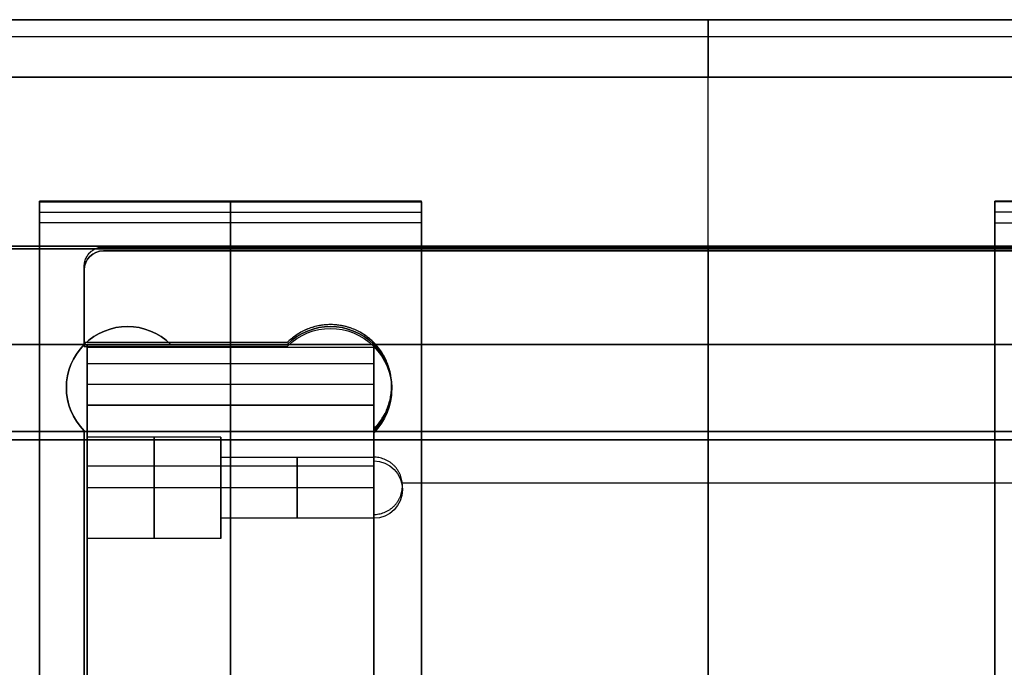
# Model space of a CAD drawing. Header units: millimetres. Extents: x -171 to 4, y -171 to 4.
# Tile 152 of 163: x -119 to -68, y -30 to 4. Entities that reach past the tile are written whole.
import ezdxf

# ---------------------------------------------------------------- set-up
doc = ezdxf.new("R2010")
doc.units = ezdxf.units.MM
doc.layers.add('Layer 01', color=18, linetype='Continuous', true_color=0x000000)

# ---------------------------------------------------------------- blocks, each defined once
blk = doc.blocks.new('tower hold down')
at = {"layer": 'Layer 01', "color": 33, "true_color": 0xbb9c7a}
for p, q in [((-31.65, 75.5, -30), (31.65, 75.5, -30)), ((0, 75.5, -20), (0, 75.5, -40)), ((0, 51.25, -40), (0, 75.5, -40)), ((0, 53.698, -20), (0, 75.5, -20)), ((-32.357, 75.207, -20), (-32.357, 75.207, -40)), ((-32.65, 70.5, -30), (-32.65, 74.5, -30)), ((-32.65, 72.5, -20), (-32.65, 72.5, -40)), ((-22.025, 70.5, -30), (-32.65, 70.5, -30)), ((-27.338, 70.5, -20), (-27.338, 70.5, -40)), ((-17.5, 70.5, -20), (-17.5, 70.5, -40)), ((-17.5, 64.5, -30), (-17.5, 65.975, -30)), ((-17.5, 65.237, -20), (-17.5, 65.237, -40)), ((-16.041, 63.35, -40), (16.041, 63.35, -40)), ((-16, 63, -20), (-16, 63, -40)), ((-17.5, 34.5, -30), (-17.5, 61.5, -30)), ((0, 51.25, -25.5), (0, 53.698, -25.5))]:
    blk.add_line(p, q, dxfattribs=at)
blk.add_arc((-31.65, 74.5, -40), 1, 90, 180, dxfattribs=at)
at = {"layer": 'Layer 01', "color": 33, "true_color": 0xbb9c7a, "extrusion": (0, 0, -1)}
for centre, radius, start, end in [((31.65, 74.5, 20), 1, 0, 90), ((31.65, 74.5, 30), 1, 0, 90), ((19.763, 68.237, 40), 3.2, 45, 225), ((19.763, 68.237, 20), 3.2, 45, 225), ((19.763, 68.237, 30), 3.2, 45, 225), ((17.5, 63, 40), 1.5, 90, 270), ((17.5, 63, 20), 1.5, 90, 270), ((17.5, 63, 30), 1.5, 90, 270)]:
    blk.add_arc(centre, radius, start, end, dxfattribs=at)
at = {"layer": 'Layer 01', "color": 33, "true_color": 0xbb9c7a}
for points in [[(31.65, 75.5, -40), (0, 75.5, -40), (-31.65, 75.5, -40)], [(-31.65, 75.5, -40), (-31.65, 75.5, -30), (-31.65, 75.5, -20)], [(-31.65, 75.5, -20), (0, 75.5, -20), (31.65, 75.5, -20)], [(-32.65, 74.5, -40), (-32.65, 72.5, -40), (-32.65, 70.5, -40)], [(-32.65, 74.5, -40), (-32.65, 74.5, -30), (-32.65, 74.5, -20)], [(-32.65, 70.5, -20), (-32.65, 72.5, -20), (-32.65, 74.5, -20)], [(-32.65, 70.5, -40), (-27.338, 70.5, -40), (-22.025, 70.5, -40)], [(-32.65, 70.5, -40), (-32.65, 70.5, -30), (-32.65, 70.5, -20)], [(-22.025, 70.5, -20), (-27.338, 70.5, -20), (-32.65, 70.5, -20)], [(-22.025, 70.5, -40), (-22.025, 70.5, -30), (-22.025, 70.5, -20)], [(-17.5, 65.975, -40), (-17.5, 65.237, -40), (-17.5, 64.5, -40)], [(-17.5, 65.975, -20), (-17.5, 65.975, -30), (-17.5, 65.975, -40)], [(-17.5, 64.5, -20), (-17.5, 65.237, -20), (-17.5, 65.975, -20)], [(-17.5, 64.5, -40), (-17.5, 64.5, -30), (-17.5, 64.5, -20)], [(-17.5, 61.5, -40), (-17.5, 56.35, -40), (-17.5, 51.2, -40)], [(-17.5, 61.5, -20), (-17.5, 61.5, -30), (-17.5, 61.5, -40)], [(-17.5, 34.5, -20), (-17.5, 48, -20), (-17.5, 61.5, -20)]]:
    blk.add_open_spline(points, degree=2, dxfattribs=at)
blk = doc.blocks.new('Base Ring')
at = {"layer": 'Layer 01', "color": 33, "true_color": 0xbb9c7a}
for p, q in [((-50.5, 65.5, -63), (50.5, 65.5, -63)), ((0, 65.5, -58), (0, 53.5, -58)), ((0, 65.5, -58), (0, 65.5, -68)), ((0, 65.5, -68), (0, 53.5, -68))]:
    blk.add_line(p, q, dxfattribs=at)
for points in [[(-50.5, 65.5, -58), (0, 65.5, -58), (50.5, 65.5, -58)], [(50.5, 65.5, -68), (0, 65.5, -68), (-50.5, 65.5, -68)]]:
    blk.add_open_spline(points, degree=2, dxfattribs=at)
blk = doc.blocks.new('Bottom')
at = {"layer": 'Layer 01', "color": 33, "true_color": 0xbb9c7a}
for p, q in [((72.5, 87.5, -53.5), (-72.5, 87.5, -53.5)), ((0, 75.5, -50), (0, 87.5, -50)), ((0, 87.5, -57), (0, 87.5, -50)), ((-72.5, 86.621, -59.121), (72.5, 86.621, -59.121)), ((0, 65.95, -60), (0, 84.5, -60)), ((65.5, 75.5, -45), (-65.5, 75.5, -45)), ((0, 75.5, -50), (0, 75.5, -40)), ((0, 70.5, -40), (0, 75.5, -40)), ((-60.5, 70.5, -45), (60.5, 70.5, -45)), ((0, 70.5, -50), (0, 70.5, -40)), ((0, 15.5, -50), (0, 70.5, -50)), ((50.5, 65.95, -59), (-50.5, 65.95, -59)), ((0, 65.95, -60), (0, 65.95, -58)), ((0, 65.95, -58), (0, 12.875, -58))]:
    blk.add_line(p, q, dxfattribs=at)
at = {"layer": 'Layer 01', "color": 33, "true_color": 0xbb9c7a, "extrusion": (1, 0, 0)}
blk.add_arc((84.5, -57), 3, 270, 0, dxfattribs=at)
at = {"layer": 'Layer 01', "color": 33, "true_color": 0xbb9c7a}
for points in [[(-72.5, 87.5, -57), (0, 87.5, -57), (72.5, 87.5, -57)], [(72.5, 87.5, -50), (0, 87.5, -50), (-72.5, 87.5, -50)], [(72.5, 84.5, -60), (0, 84.5, -60), (-72.5, 84.5, -60)], [(-65.5, 75.5, -40), (0, 75.5, -40), (65.5, 75.5, -40)], [(65.5, 75.5, -50), (0, 75.5, -50), (-65.5, 75.5, -50)], [(-60.5, 70.5, -40), (0, 70.5, -40), (60.5, 70.5, -40)], [(-60.5, 70.5, -50), (0, 70.5, -50), (60.5, 70.5, -50)], [(-50.5, 65.95, -60), (0, 65.95, -60), (50.5, 65.95, -60)], [(-50.5, 65.95, -58), (0, 65.95, -58), (50.5, 65.95, -58)]]:
    blk.add_open_spline(points, degree=2, dxfattribs=at)
blk = doc.blocks.new('Middle')
at = {"layer": 'Layer 01', "color": 7, "true_color": 0xf6f6f3}
for p, q in [((-72.5, 87.5, -28.5), (72.5, 87.5, -28.5)), ((0, 75.65, -50), (0, 87.5, -50)), ((0, 87.5, -7), (0, 87.5, -50)), ((0, 75.65, -7), (0, 87.5, -7)), ((65.65, 75.65, -28.5), (-65.65, 75.65, -28.5)), ((0, 75.65, -7), (0, 75.65, -50))]:
    blk.add_line(p, q, dxfattribs=at)
for points in [[(-72.5, 87.5, -50), (0, 87.5, -50), (72.5, 87.5, -50)], [(-72.5, 87.5, -7), (0, 87.5, -7), (72.5, 87.5, -7)], [(65.65, 75.65, -7), (0, 75.65, -7), (-65.65, 75.65, -7)], [(-65.65, 75.65, -50), (0, 75.65, -50), (65.65, 75.65, -50)]]:
    blk.add_open_spline(points, degree=2, dxfattribs=at)
blk = doc.blocks.new('Top')
at = {"layer": 'Layer 01', "color": 33, "true_color": 0xbb9c7a}
for p, q in [((-72.5, 87.5, -5), (72.5, 87.5, -5)), ((0, 75.5, -7), (0, 87.5, -7)), ((0, 87.5, -3), (0, 87.5, -7)), ((-72.5, 86.621, -0.879), (72.5, 86.621, -0.879)), ((0, -84.5), (0, 84.5)), ((-65.5, 75.5, -12), (65.5, 75.5, -12)), ((0, 70.5, -17), (0, 75.5, -17)), ((0, 75.5, -7), (0, 75.5, -17)), ((-32.65, 70.5, -12), (-60.5, 70.5, -12)), ((-32.65, 70.5), (-32.65, 70.5, -7)), ((-22.025, 70.5, -8.5), (-28.125, 70.5, -8.5)), ((-25.075, 70.5), (-25.075, 70.5, -17)), ((17.5, 70.5, -12), (-17.5, 70.5, -12)), ((-17.5, 70.5), (-17.5, 70.5, -7)), ((0, -70.5, -7), (0, 70.5, -7)), ((0, 70.5, -7), (0, 70.5, -17)), ((-32.65, 65.975, -3.5), (-32.65, 29.875, -3.5)), ((-32.65, 65.975), (-32.65, 65.975, -7)), ((-17.5, 29.875, -3.5), (-17.5, 65.975, -3.5)), ((-17.5, 65.975), (-17.5, 65.975, -7))]:
    blk.add_line(p, q, dxfattribs=at)
at = {"layer": 'Layer 01', "color": 33, "true_color": 0xbb9c7a, "extrusion": (1, 0, 0)}
blk.add_arc((84.5, -3), 3, 0, 90, dxfattribs=at)
at = {"layer": 'Layer 01', "color": 33, "true_color": 0xbb9c7a, "extrusion": (0, 0, -1)}
for centre, start, end in [((30.387, 68.237, 8.5), 45, 135), ((19.763, 68.237, 17), 45, 135), ((19.763, 68.237, 8.5), 45, 135), ((30.387, 68.237), 315, 135), ((30.387, 68.237, 17), 45, 135), ((19.763, 68.237), 45, 225), ((30.387, 68.237, 7), 315, 45), ((19.763, 68.237, 7), 135, 225)]:
    blk.add_arc(centre, 3.2, start, end, dxfattribs=at)
at = {"layer": 'Layer 01', "color": 33, "true_color": 0xbb9c7a}
for points in [[(72.5, 87.5, -3), (0, 87.5, -3), (-72.5, 87.5, -3)], [(72.5, 87.5, -7), (0, 87.5, -7), (-72.5, 87.5, -7)], [(-72.5, 84.5), (0, 84.5), (72.5, 84.5)], [(65.5, 75.5, -17), (0, 75.5, -17), (-65.5, 75.5, -17)], [(-65.5, 75.5, -7), (0, 75.5, -7), (65.5, 75.5, -7)], [(-60.5, 70.5, -17), (-46.575, 70.5, -17), (-32.65, 70.5, -17)], [(-32.65, 70.5, -7), (-46.575, 70.5, -7), (-60.5, 70.5, -7)], [(-32.65, 70.5, -17), (-32.65, 70.5, -12), (-32.65, 70.5, -7)], [(-28.125, 70.5), (-25.075, 70.5), (-22.025, 70.5)], [(-28.125, 70.5, -17), (-25.075, 70.5, -17), (-22.025, 70.5, -17)], [(-28.125, 70.5), (-28.125, 70.5, -8.5), (-28.125, 70.5, -17)], [(-22.025, 70.5, -17), (-22.025, 70.5, -8.5), (-22.025, 70.5)], [(-17.5, 70.5, -17), (0, 70.5, -17), (17.5, 70.5, -17)], [(17.5, 70.5, -7), (0, 70.5, -7), (-17.5, 70.5, -7)], [(-17.5, 70.5, -7), (-17.5, 70.5, -12), (-17.5, 70.5, -17)], [(-32.65, 29.875), (-32.65, 47.925), (-32.65, 65.975)], [(-32.65, 29.875, -7), (-32.65, 47.925, -7), (-32.65, 65.975, -7)], [(-32.65, 65.975, -7), (-32.65, 65.975, -3.5), (-32.65, 65.975)], [(-17.5, 65.975), (-17.5, 47.925), (-17.5, 29.875)], [(-17.5, 65.975, -7), (-17.5, 47.925, -7), (-17.5, 29.875, -7)], [(-17.5, 65.975), (-17.5, 65.975, -3.5), (-17.5, 65.975, -7)]]:
    blk.add_open_spline(points, degree=2, dxfattribs=at)
blk = doc.blocks.new('tower')
at = {"layer": 'Layer 01', "color": 33, "true_color": 0xbb9c7a}
for p, q in [((-35, 78, 19.715), (-15, 78, 19.715)), ((-35, 18, 32.5), (-35, 78, 32.5)), ((-25, 78, 39.43), (-25, 78)), ((-25, 78), (-25, 67.325)), ((-25, 76.859, 65), (-25, 77.974, 40.57)), ((-15, 52.48, 32.5), (-15, 78, 32.5)), ((35, 78, 19.715), (15, 78, 19.715)), ((15, 52.48, 32.5), (15, 78, 32.5)), ((-35, 77.417, 52.785), (-15, 77.417, 52.785)), ((35, 77.417, 52.785), (15, 77.417, 52.785)), ((-25, 19.141, 65), (-25, 76.859, 65)), ((-32.5, 70.5, -23.7), (-17.5, 70.5, -23.7)), ((-32.5, 25.5, -20), (-32.5, 70.5, -20)), ((-25, 70.5, -40), (-25, 25.5, -40)), ((-25, 70.5, -7.4), (-25, 70.5, -40)), ((-17.5, 52.48, -20), (-17.5, 70.5, -20)), ((-25, 67.325, -6.4), (-25, 69.5, -6.4)), ((-32.5, 68.413, -6.4), (-17.5, 68.413, -6.4)), ((-25.5, 65.65, -30), (-32.5, 65.65, -30)), ((-25.5, 64.588, -30), (-25.5, 65.65, -30)), ((-15, 65.24), (-15, 65.24, 65)), ((15, 65.24), (15, 65.24, 65)), ((-17.5, 64.588, -30), (-25.5, 64.588, -30)), ((-17.5, 64.125, -3.2), (-32.5, 64.125, -3.2)), ((-25.5, 63, -27.35), (-32.5, 63, -27.35)), ((-25.5, 63, -32.65), (-32.5, 63, -32.65)), ((-17.5, 63, -28.413), (-25.5, 63, -28.412)), ((-17.5, 63, -31.588), (-25.5, 63, -31.588)), ((-25.5, 63, -27.35), (-25.5, 63, -28.413)), ((-25.5, 63, -31.587), (-25.5, 63, -32.65)), ((-17.5, 61.413, -30), (-25.5, 61.413, -30)), ((-25.5, 60.35, -30), (-25.5, 61.413, -30)), ((-17.5, 61.49, -40), (-17.5, 61.49, -30.49)), ((-17.5, 61.49, -29.51), (-17.5, 61.49)), ((-25.5, 60.35, -30), (-32.5, 60.35, -30))]:
    blk.add_line(p, q, dxfattribs=at)
at = {"layer": 'Layer 01', "color": 33, "true_color": 0xbb9c7a, "extrusion": (-1, 0, 0)}
for centre, radius in [((-63, -30, 32.5), 2.65), ((-63, -30, 29), 2.65), ((-63, -30, 25.5), 2.65), ((-63, -30, 21.5), 1.588), ((-63, -30, 17.5), 1.587)]:
    blk.add_circle(centre, radius, dxfattribs=at)
at = {"layer": 'Layer 01', "color": 33, "true_color": 0xbb9c7a, "extrusion": (1, 0, 0)}
blk.add_circle((63, -30, -25.5), 1.587, dxfattribs=at)
for centre, radius, start, end in [((53, 39.43, -35), 25, 0, 2.6127), ((53, 39.43, 15), 25, 0, 2.6127), ((69.5, -7.4, -32.5), 1, 0, 90), ((67.325, -3.2, -32.5), 3.2, 90, 270)]:
    blk.add_arc(centre, radius, start, end, dxfattribs=at)
at = {"layer": 'Layer 01', "color": 33, "true_color": 0xbb9c7a, "extrusion": (-1, 0, 0)}
for centre, radius, start, end in [((-53, 39.43, 25), 25, 177.3873, 180), ((-53, 39.43, 15), 25, 177.3873, 180), ((-69.5, -7.4, 25), 1, 90, 180), ((-69.5, -7.4, 17.5), 1, 90, 180), ((-67.325, -3.2, 25), 3.2, 270, 90), ((-67.325, -3.2, 17.5), 3.2, 270, 90)]:
    blk.add_arc(centre, radius, start, end, dxfattribs=at)
at = {"layer": 'Layer 01', "color": 33, "true_color": 0xbb9c7a}
for points in [[(-15, 78, 39.43), (-25, 78, 39.43), (-35, 78, 39.43)], [(-35, 78, 39.43), (-35, 78, 19.715), (-35, 78)], [(-35, 78), (-25, 78), (-15, 78)], [(-35, 78), (-35, 48), (-35, 18)], [(-35, 77.974, 40.57), (-25, 77.974, 40.57), (-15, 77.974, 40.57)], [(-35, 76.859, 65), (-35, 77.417, 52.785), (-35, 77.974, 40.57)], [(-15, 78), (-15, 78, 19.715), (-15, 78, 39.43)], [(-15, 52.48), (-15, 65.24), (-15, 78)], [(-15, 77.974, 40.57), (-15, 77.417, 52.785), (-15, 76.859, 65)], [(35, 78, 39.43), (25, 78, 39.43), (15, 78, 39.43)], [(35, 78), (25, 78), (15, 78)], [(15, 78), (15, 78, 19.715), (15, 78, 39.43)], [(15, 52.48), (15, 65.24), (15, 78)], [(35, 77.974, 40.57), (25, 77.974, 40.57), (15, 77.974, 40.57)], [(15, 77.974, 40.57), (15, 77.417, 52.785), (15, 76.859, 65)], [(-15, 76.859, 65), (-25, 76.859, 65), (-35, 76.859, 65)], [(-35, 76.859, 65), (-35, 48, 65), (-35, 19.141, 65)], [(-15, 76.859, 65), (-15, 64.67, 65), (-15, 52.48, 65)], [(15, 76.859, 65), (25, 76.859, 65), (35, 76.859, 65)], [(15, 76.859, 65), (15, 64.67, 65), (15, 52.48, 65)], [(-32.5, 70.5, -40), (-32.5, 48, -40), (-32.5, 25.5, -40)], [(-17.5, 70.5, -40), (-25, 70.5, -40), (-32.5, 70.5, -40)], [(-32.5, 70.5, -7.4), (-32.5, 70.5, -23.7), (-32.5, 70.5, -40)], [(-17.5, 70.5, -7.4), (-25, 70.5, -7.4), (-32.5, 70.5, -7.4)], [(-17.5, 52.48, -40), (-17.5, 61.49, -40), (-17.5, 70.5, -40)], [(-17.5, 70.5, -40), (-17.5, 70.5, -23.7), (-17.5, 70.5, -7.4)], [(-32.5, 69.5, -6.4), (-25, 69.5, -6.4), (-17.5, 69.5, -6.4)], [(-32.5, 67.325, -6.4), (-32.5, 68.413, -6.4), (-32.5, 69.5, -6.4)], [(-17.5, 69.5, -6.4), (-17.5, 68.413, -6.4), (-17.5, 67.325, -6.4)], [(-32.5, 67.325, -6.4), (-25, 67.325, -6.4), (-17.5, 67.325, -6.4)], [(-17.5, 67.325), (-25, 67.325), (-32.5, 67.325)], [(-32.5, 67.325), (-32.5, 48), (-32.5, 28.675)], [(-17.5, 67.325), (-17.5, 59.903), (-17.5, 52.48)]]:
    blk.add_open_spline(points, degree=2, dxfattribs=at)

msp = doc.modelspace()

# ---------------------------------------------------------------- linework, layer by layer
at = {"layer": 'Layer 01'}
for p, q in [((-17.457, -7.457, 28.5), (-148.757, -7.457, 28.5)), ((-17.607, -7.607, 12), (-148.607, -7.607, 12)), ((-148.607, -7.607, 45), (-17.607, -7.607, 45)), ((-83.107, -7.457, 50), (-83.107, -7.457, 7)), ((-83.107, -7.607, 7), (-83.107, -7.457, 7)), ((-83.107, -7.607, 50), (-83.107, -7.457, 50)), ((-83.107, -7.507, 37), (-83.107, -72.657, 37)), ((-83.107, -7.507, 17), (-83.107, -7.607, 17)), ((-83.107, -7.607, 7), (-83.107, -7.607, 17)), ((-83.107, -12.607, 40), (-83.107, -7.607, 40)), ((-83.107, -7.607, 50), (-83.107, -7.607, 40)), ((-143.607, -12.607, 12), (-22.607, -12.607, 12)), ((-115.757, -12.607, 45), (-143.607, -12.607, 45)), ((-115.757, -12.607, 50.1), (-115.757, -12.607, 50)), ((-115.607, -57.607, 37), (-115.607, -12.607, 37)), ((-115.607, -12.607, 33.3), (-100.607, -12.607, 33.3)), ((-108.182, -12.607, 50.1), (-108.182, -12.607, 49.6)), ((-108.107, -12.607, 17), (-108.107, -57.607, 17)), ((-108.107, -12.607, 40), (-108.107, -12.607, 17)), ((-65.607, -12.607, 45), (-100.607, -12.607, 45)), ((-100.607, -12.607, 50.1), (-100.607, -12.607, 50)), ((-100.607, -17.032, 37), (-100.607, -12.607, 37)), ((-83.107, -12.607, 7), (-83.107, -12.607, 17)), ((-83.107, -67.607, 7), (-83.107, -12.607, 7)), ((-83.107, -153.607, 50), (-83.107, -12.607, 50)), ((-83.107, -12.607, 50), (-83.107, -12.607, 40)), ((-83.107, -12.607, 17), (-83.107, -72.657, 17)), ((-115.757, -17.132, 50.1), (-115.757, -17.132, 50)), ((-108.607, -17.457, 27), (-115.607, -17.457, 27)), ((-108.607, -18.519, 27), (-108.607, -17.457, 27)), ((-100.607, -17.132, 50.1), (-100.607, -17.132, 50)), ((-100.607, -18.519, 27), (-108.607, -18.519, 27)), ((-100.607, -21.507, 37), (-100.607, -18.507, 37)), ((-108.607, -20.107, 29.65), (-115.607, -20.107, 29.65)), ((-108.607, -20.107, 24.35), (-115.607, -20.107, 24.35)), ((-100.607, -20.107, 28.587), (-108.607, -20.107, 28.588)), ((-100.607, -20.107, 25.413), (-108.607, -20.107, 25.412)), ((-108.607, -20.107, 29.65), (-108.607, -20.107, 28.587)), ((-108.607, -20.107, 25.413), (-108.607, -20.107, 24.35)), ((-100.607, -21.617, 37), (-100.607, -21.617, 50)), ((-100.607, -21.694, 27), (-108.607, -21.694, 27)), ((-108.607, -22.757, 27), (-108.607, -21.694, 27)), ((-108.607, -22.757, 27), (-115.607, -22.757, 27))]:
    msp.add_line(p, q, dxfattribs=at)
at = {"layer": 'Layer 01', "extrusion": (-1, 0, 0)}
for centre, radius in [((20.107, 27, 115.607), 2.65), ((20.107, 27, 112.107), 2.65), ((20.107, 27, 108.607), 2.65), ((20.107, 27, 104.607), 1.588)]:
    msp.add_circle(centre, radius, dxfattribs=at)
at = {"layer": 'Layer 01', "extrusion": (1, 0, 0)}
msp.add_circle((-20.107, 27, -108.607), 1.587, dxfattribs=at)
at = {"layer": 'Layer 01'}
for centre, start, end in [((-113.494, -14.869, 50.1), 45, 225), ((-102.869, -14.869, 50.1), 315, 135)]:
    msp.add_arc(centre, 3.2, start, end, dxfattribs=at)
at = {"layer": 'Layer 01', "extrusion": (0, 0, -1)}
for centre, start, end in [((113.494, -14.869, -48.5), 45, 135), ((113.494, -14.869, -40), 45, 135), ((102.869, -14.869, -40), 45, 135), ((102.869, -14.869, -48.5), 45, 135), ((113.494, -14.869, -50), 315, 45), ((102.869, -14.869, -50), 135, 225)]:
    msp.add_arc(centre, 3.2, start, end, dxfattribs=at)
at = {"layer": 'Layer 01', "extrusion": (1, 0, 0)}
msp.add_arc((-13.607, 49.6, -115.607), 1, 0, 30, dxfattribs=at)
at = {"layer": 'Layer 01', "extrusion": (-1, 0, 0)}
for centre, radius, start, end in [((13.607, 49.6, 108.107), 1, 150, 180), ((13.607, 49.6, 100.607), 1, 150, 180), ((20.107, 27, 100.607), 1.587, 28.1288, 331.8712), ((20.107, 27, 100.607), 1.587, 360, 28.1288), ((20.107, 27, 100.607), 1.587, 331.8712, 0)]:
    msp.add_arc(centre, radius, start, end, dxfattribs=at)
at = {"layer": 'Layer 01'}
for points in [[(-17.457, -7.457, 50), (-83.107, -7.457, 50), (-148.757, -7.457, 50)], [(-148.757, -7.457, 7), (-83.107, -7.457, 7), (-17.457, -7.457, 7)], [(-148.607, -7.607, 17), (-131.9, -7.607, 17), (-115.192, -7.607, 17)], [(-17.607, -7.607, 7), (-83.107, -7.607, 7), (-148.607, -7.607, 7)], [(-17.607, -7.607, 40), (-83.107, -7.607, 40), (-148.607, -7.607, 40)], [(-148.607, -7.607, 50), (-83.107, -7.607, 50), (-17.607, -7.607, 50)], [(-115.192, -7.607, 17), (-83.107, -7.607, 17), (-51.021, -7.607, 17)], [(-114.757, -7.507, 37), (-114.757, -7.507, 27), (-114.757, -7.507, 17)], [(-114.757, -7.507, 37), (-83.107, -7.507, 37), (-51.457, -7.507, 37)], [(-114.757, -7.507, 17), (-83.107, -7.507, 17), (-51.457, -7.507, 17)], [(-114.757, -7.507, 27), (-83.107, -7.507, 27), (-51.457, -7.507, 27)], [(-83.107, -7.507, 37), (-83.107, -7.507, 27), (-83.107, -7.507, 17)], [(-115.464, -7.799, 37), (-115.464, -7.799, 27), (-115.464, -7.799, 17)], [(-115.757, -12.507, 37), (-115.757, -10.507, 37), (-115.757, -8.507, 37)], [(-115.757, -8.507, 37), (-115.757, -8.507, 27), (-115.757, -8.507, 17)], [(-115.757, -12.507, 17), (-115.757, -10.507, 17), (-115.757, -8.507, 17)], [(-115.757, -12.507, 27), (-115.757, -10.507, 27), (-115.757, -8.507, 27)], [(-115.757, -10.507, 37), (-115.757, -10.507, 27), (-115.757, -10.507, 17)], [(-143.607, -12.607, 17), (-129.607, -12.607, 17), (-115.607, -12.607, 17)], [(-143.607, -12.607, 7), (-83.107, -12.607, 7), (-22.607, -12.607, 7)], [(-143.607, -12.607, 40), (-129.682, -12.607, 40), (-115.757, -12.607, 40)], [(-115.757, -12.607, 50), (-129.682, -12.607, 50), (-143.607, -12.607, 50)], [(-105.132, -12.507, 37), (-110.444, -12.507, 37), (-115.757, -12.507, 37)], [(-115.757, -12.507, 37), (-115.757, -12.507, 27), (-115.757, -12.507, 17)], [(-105.132, -12.507, 17), (-110.444, -12.507, 17), (-115.757, -12.507, 17)], [(-105.132, -12.507, 27), (-110.444, -12.507, 27), (-115.757, -12.507, 27)], [(-115.757, -12.607, 40), (-115.757, -12.607, 45), (-115.757, -12.607, 50)], [(-115.607, -12.607, 17), (-115.607, -35.107, 17), (-115.607, -57.607, 17)], [(-115.607, -12.607, 49.6), (-115.607, -12.607, 33.3), (-115.607, -12.607, 17)], [(-100.607, -12.607, 17), (-108.107, -12.607, 17), (-115.607, -12.607, 17)], [(-111.231, -12.607, 49.6), (-113.419, -12.607, 49.6), (-115.607, -12.607, 49.6)], [(-115.607, -12.741, 50.1), (-108.107, -12.741, 50.1), (-100.607, -12.741, 50.1)], [(-115.607, -12.741, 50.1), (-115.607, -35.107, 50.1), (-115.607, -57.473, 50.1)], [(-111.231, -12.607, 40), (-108.182, -12.607, 40), (-105.132, -12.607, 40)], [(-111.231, -12.607, 50.1), (-108.182, -12.607, 50.1), (-105.132, -12.607, 50.1)], [(-111.231, -12.607, 50.1), (-111.231, -12.607, 49.85), (-111.231, -12.607, 49.6)], [(-105.132, -12.607, 49.6), (-108.182, -12.607, 49.6), (-111.231, -12.607, 49.6)], [(-111.231, -12.607, 49.6), (-111.231, -12.607, 44.8), (-111.231, -12.607, 40)], [(-110.444, -12.507, 37), (-110.444, -12.507, 27), (-110.444, -12.507, 17)], [(-105.132, -12.507, 37), (-105.132, -12.507, 27), (-105.132, -12.507, 17)], [(-105.132, -12.607, 40), (-105.132, -12.607, 44.8), (-105.132, -12.607, 49.6)], [(-100.607, -12.607, 49.6), (-102.869, -12.607, 49.6), (-105.132, -12.607, 49.6)], [(-105.132, -12.607, 49.6), (-105.132, -12.607, 49.85), (-105.132, -12.607, 50.1)], [(-100.607, -12.507, 37), (-100.607, -12.507, 27), (-100.607, -12.507, 17)], [(-100.607, -12.607, 40), (-83.107, -12.607, 40), (-65.607, -12.607, 40)], [(-65.607, -12.607, 50), (-83.107, -12.607, 50), (-100.607, -12.607, 50)], [(-100.607, -12.607, 50), (-100.607, -12.607, 49.8), (-100.607, -12.607, 49.6)], [(-100.607, -12.607, 17), (-100.607, -12.607, 28.5), (-100.607, -12.607, 40)], [(-100.607, -12.607, 17), (-100.559, -12.607, 17), (-100.511, -12.607, 17)], [(-100.607, -12.607, 40), (-100.607, -12.607, 44.8), (-100.607, -12.607, 49.6)], [(-100.607, -17.032, 17), (-100.607, -14.819, 17), (-100.607, -12.607, 17)], [(-100.607, -12.741, 50.1), (-100.607, -14.936, 50.1), (-100.607, -17.132, 50.1)], [(-100.511, -12.607, 17), (-83.107, -12.607, 17), (-65.702, -12.607, 17)], [(-115.757, -53.231, 50), (-115.757, -35.182, 50), (-115.757, -17.132, 50)], [(-115.757, -17.132, 50), (-115.757, -17.132, 50.05), (-115.757, -17.132, 50.1)], [(-115.757, -53.231, 50.1), (-115.757, -35.182, 50.1), (-115.757, -17.132, 50.1)], [(-100.607, -18.507, 37), (-100.607, -17.769, 37), (-100.607, -17.032, 37)], [(-100.607, -17.032, 37), (-100.607, -17.032, 27), (-100.607, -17.032, 17)], [(-100.607, -18.507, 17), (-100.607, -17.769, 17), (-100.607, -17.032, 17)], [(-100.607, -17.132, 50), (-100.607, -23.879, 50), (-100.607, -30.627, 50)], [(-100.607, -17.132, 50.1), (-100.607, -17.132, 50.05), (-100.607, -17.132, 50)], [(-100.607, -18.507, 37), (-100.607, -18.507, 27), (-100.607, -18.507, 17)], [(-100.607, -21.507, 17), (-100.607, -20.007, 17), (-100.607, -18.507, 17)], [(-99.107, -20.007, 37), (-99.107, -20.007, 27), (-99.107, -20.007, 17)], [(-100.607, -30.627, 17), (-100.607, -26.067, 17), (-100.607, -21.507, 17)], [(-100.607, -21.507, 37), (-100.607, -21.507, 32.374), (-100.607, -21.507, 27.748)], [(-100.607, -30.627, 37), (-100.607, -26.067, 37), (-100.607, -21.507, 37)], [(-100.607, -21.507, 26.252), (-100.607, -21.507, 21.626), (-100.607, -21.507, 17)], [(-100.607, -21.507, 27.748), (-100.607, -21.507, 27), (-100.607, -21.507, 26.252)], [(-100.607, -21.694, 27), (-100.607, -21.6, 27), (-100.607, -21.507, 27)]]:
    msp.add_open_spline(points, degree=2, dxfattribs=at)
for points, weights in [([(-115.757, -8.507, 37), (-115.757, -7.507, 37), (-114.757, -7.507, 37)], [1, 0.707106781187, 1]), ([(-115.757, -8.507, 27), (-115.757, -7.507, 27), (-114.757, -7.507, 27)], [1, 0.707106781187, 1]), ([(-115.757, -8.507, 17), (-115.757, -7.88, 17), (-115.192, -7.607, 17)], [1, 0.79388738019, 0.877862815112]), ([(-115.192, -7.607, 17), (-114.986, -7.507, 17), (-114.757, -7.507, 17)], [0.877862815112, 0.913219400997, 1]), ([(-100.607, -17.032, 17), (-98.44, -14.865, 17), (-100.511, -12.607, 17)], [1, 0.71599039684, 0.982771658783])]:
    msp.add_rational_spline(points, weights, degree=2, dxfattribs=at)
for points, weights, knots in [([(-100.607, -17.032, 37), (-98.344, -14.769, 37), (-100.607, -12.507, 37), (-102.869, -10.244, 37), (-105.132, -12.507, 37)], [1, 0.707106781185, 1, 0.707106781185, 1], [181.657536, 181.657536, 181.657536, 186.684084, 186.684084, 191.710632, 191.710632, 191.710632]), ([(-100.511, -12.607, 17), (-100.558, -12.556, 17), (-100.607, -12.507, 17), (-102.869, -10.244, 17), (-105.132, -12.507, 17)], [0.982771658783, 0.991116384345, 1, 0.707106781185, 1], [186.531626, 186.531626, 186.531626, 186.684084, 186.684084, 191.710632, 191.710632, 191.710632]), ([(-100.607, -17.032, 27), (-98.344, -14.769, 27), (-100.607, -12.507, 27), (-102.869, -10.244, 27), (-105.132, -12.507, 27)], [1, 0.707106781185, 1, 0.707106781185, 1], [181.657536, 181.657536, 181.657536, 186.684084, 186.684084, 191.710632, 191.710632, 191.710632]), ([(-100.607, -21.507, 37), (-99.107, -21.507, 37), (-99.107, -20.007, 37), (-99.107, -18.507, 37), (-100.607, -18.507, 37)], [1, 0.707106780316, 1, 0.707106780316, 1], [175.47063, 175.47063, 175.47063, 177.826824, 177.826824, 180.183019, 180.183019, 180.183019]), ([(-100.607, -21.507, 17), (-99.107, -21.507, 17), (-99.107, -20.007, 17), (-99.107, -18.507, 17), (-100.607, -18.507, 17)], [1, 0.707106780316, 1, 0.707106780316, 1], [175.47063, 175.47063, 175.47063, 177.826824, 177.826824, 180.183019, 180.183019, 180.183019]), ([(-100.607, -21.507, 27), (-99.107, -21.507, 27), (-99.107, -20.007, 27), (-99.107, -18.507, 27), (-100.607, -18.507, 27)], [1, 0.707106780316, 1, 0.707106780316, 1], [175.47063, 175.47063, 175.47063, 177.826824, 177.826824, 180.183019, 180.183019, 180.183019])]:
    msp.add_rational_spline(points, weights, degree=2, knots=knots, dxfattribs=at)

# ---------------------------------------------------------------- block references
for name, p in [('Bottom', (-83.107, -83.107, 57)), ('Middle', (-83.107, -83.107, 57)), ('Top', (-83.107, -83.107, 57)), ('tower', (-83.107, -83.107, 57)), ('tower hold down', (-83.107, -83.207, 57)), ('Base Ring', (-83.107, -83.107, 57))]:
    msp.add_blockref(name, p, dxfattribs=at)

doc.saveas('drawing.dxf')
